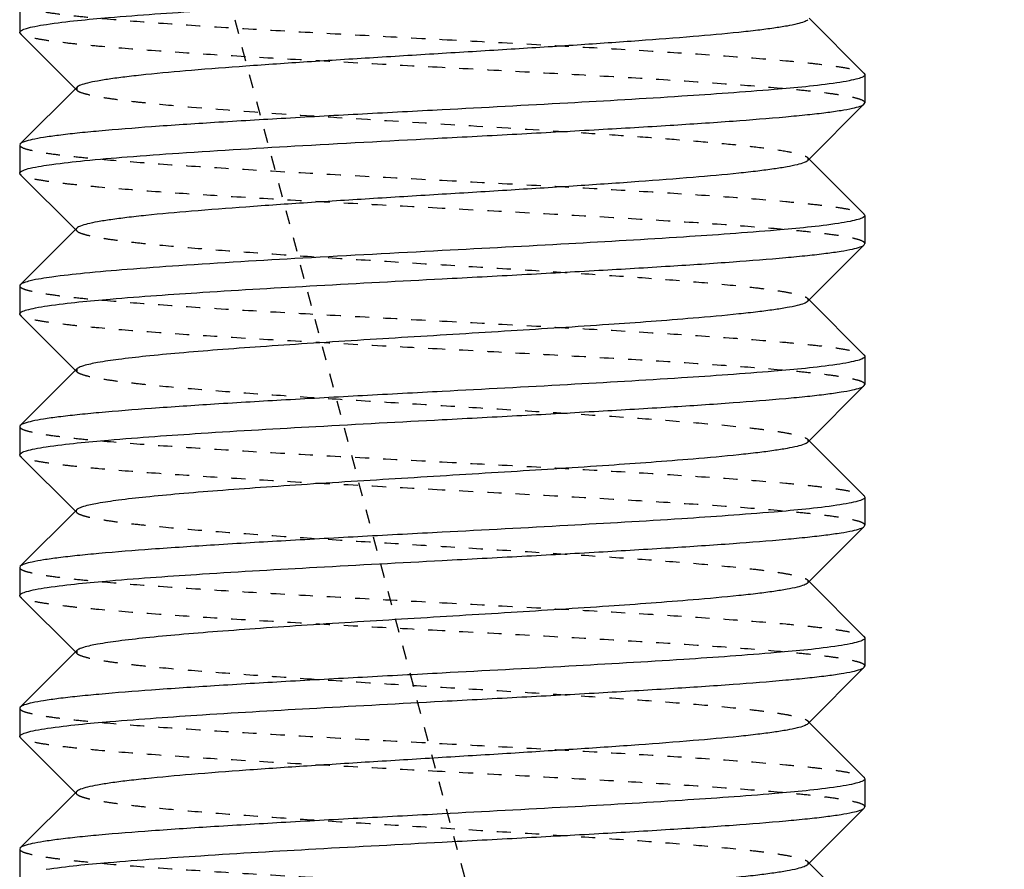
# Model space of a CAD drawing. Header units: millimetres. Extents: x -24622 to 57, y -1603 to 1112.
# Tile 32 of 219: x -23266 to -23259, y -273 to -267. Entities that reach past the tile are written whole.
import ezdxf

# ---------------------------------------------------------------- set-up
doc = ezdxf.new("R2010")
doc.units = ezdxf.units.MM
doc.linetypes.add('HIDDEN', pattern=[0.2, 0.1, -0.1])
doc.layers.add('02___PRT_ALL_AXES', color=7, linetype='Continuous')
doc.layers.add('DEFAULT_2', color=8, linetype='HIDDEN')

msp = doc.modelspace()

# ---------------------------------------------------------------- linework, layer by layer
at = {"color": 7, "linetype": 'Continuous'}
for p, q in [((-23260.0982, -267.4162), (-23260.4892, -267.0246)), ((-23266.0898, -267.1331), (-23266.094, -267.1247)), ((-23266.0898, -267.1331), (-23265.6989, -267.5246)), ((-23260.0982, -267.4162), (-23260.094, -267.4246)), ((-23265.6892, -267.5149), (-23266.0898, -267.9162)), ((-23260.4989, -268.0344), (-23260.0982, -267.6331)), ((-23260.0982, -267.6331), (-23260.094, -267.6246)), ((-23266.0898, -267.9162), (-23266.094, -267.9247)), ((-23260.0982, -268.4162), (-23260.4892, -268.0246)), ((-23266.0898, -268.1331), (-23266.094, -268.1246)), ((-23266.0898, -268.1331), (-23265.6989, -268.5246)), ((-23260.0982, -268.4162), (-23260.094, -268.4246)), ((-23265.6892, -268.5149), (-23266.0898, -268.9162)), ((-23260.4989, -269.0344), (-23260.0982, -268.6331)), ((-23260.0982, -268.6331), (-23260.094, -268.6247)), ((-23266.0898, -268.9162), (-23266.094, -268.9246)), ((-23260.0982, -269.4162), (-23260.4892, -269.0246)), ((-23266.0898, -269.1331), (-23266.094, -269.1246)), ((-23266.0898, -269.1331), (-23265.6989, -269.5246)), ((-23260.0982, -269.4162), (-23260.094, -269.4247)), ((-23265.6892, -269.5149), (-23266.0898, -269.9162)), ((-23260.4989, -270.0344), (-23260.0982, -269.6331)), ((-23260.0982, -269.6331), (-23260.094, -269.6246)), ((-23266.0898, -269.9162), (-23266.094, -269.9246)), ((-23260.0982, -270.4162), (-23260.4892, -270.0246)), ((-23266.0898, -270.1331), (-23266.094, -270.1247)), ((-23266.0898, -270.1331), (-23265.6989, -270.5246)), ((-23260.0982, -270.4162), (-23260.094, -270.4246)), ((-23265.6892, -270.5149), (-23266.0898, -270.9162)), ((-23260.4989, -271.0344), (-23260.0982, -270.6331)), ((-23260.0982, -270.6331), (-23260.094, -270.6246)), ((-23266.0898, -270.9162), (-23266.094, -270.9247)), ((-23260.0982, -271.4162), (-23260.4892, -271.0246)), ((-23266.0898, -271.1331), (-23266.094, -271.1247)), ((-23266.0898, -271.1331), (-23265.6989, -271.5246)), ((-23260.0982, -271.4162), (-23260.094, -271.4246)), ((-23265.6892, -271.5149), (-23266.0898, -271.9162)), ((-23260.4989, -272.0344), (-23260.0982, -271.6331)), ((-23260.0982, -271.6331), (-23260.094, -271.6247)), ((-23266.0898, -271.9162), (-23266.094, -271.9247)), ((-23260.0982, -272.4162), (-23260.4892, -272.0246)), ((-23266.0898, -272.1331), (-23266.094, -272.1246)), ((-23266.0898, -272.1331), (-23265.6989, -272.5246)), ((-23260.0982, -272.4162), (-23260.094, -272.4247)), ((-23265.6892, -272.5149), (-23266.0898, -272.9162)), ((-23260.4989, -273.0344), (-23260.0982, -272.6331)), ((-23260.0982, -272.6331), (-23260.094, -272.6246)), ((-23266.0898, -272.9162), (-23266.094, -272.9246)), ((-23260.0982, -273.4162), (-23260.4892, -273.0246))]:
    msp.add_line(p, q, dxfattribs=at)
for points, start_tangent, end_tangent in [([(-23265.9045, -267.0678), (-23265.4627, -267.0195), (-23264.8046, -266.9712), (-23263.9903, -266.9229), (-23263.094, -266.8746)], (0.988693, 0.149957), (0.998596, 0.052977)), ([(-23266.094, -267.1247), (-23266.0821, -267.1105), (-23266.0463, -267.0962), (-23265.987, -267.082), (-23265.9045, -267.0678)], (-0.005671, 0.999984), (0.988693, 0.149957)), ([(-23260.4989, -267.0344), (-23260.5254, -267.0494), (-23260.5748, -267.0644), (-23260.6465, -267.0794), (-23260.7401, -267.0944), (-23260.8546, -267.1095), (-23260.989, -267.1245), (-23261.3126, -267.1545), (-23261.6995, -267.1845), (-23262.1359, -267.2146), (-23262.6063, -267.2446), (-23263.094, -267.2746), (-23263.5818, -267.3047), (-23264.0522, -267.3347), (-23264.4886, -267.3647), (-23264.8754, -267.3948), (-23265.1991, -267.4248), (-23265.3335, -267.4398), (-23265.448, -267.4548), (-23265.5415, -267.4699), (-23265.6133, -267.4849), (-23265.6626, -267.4999), (-23265.6891, -267.5149)], (-0.70669, -0.707524), (-0.705646, -0.708565)), ([(-23260.2924, -267.4828), (-23260.737, -267.5308), (-23261.3939, -267.5787), (-23262.2038, -267.6267), (-23263.094, -267.6746)], (-0.989173, -0.146754), (-0.998596, -0.052977)), ([(-23260.094, -267.4246), (-23260.1066, -267.4392), (-23260.1441, -267.4537), (-23260.2062, -267.4683), (-23260.2924, -267.4828)], (-0.001278, -0.999999), (-0.989173, -0.146754)), ([(-23263.094, -267.8746), (-23262.5284, -267.8445), (-23261.9827, -267.8142), (-23261.4772, -267.7841), (-23261.0297, -267.7539), (-23260.6562, -267.7237), (-23260.5016, -267.7086), (-23260.3702, -267.6935), (-23260.2634, -267.6784), (-23260.182, -267.6633), (-23260.1268, -267.6482), (-23260.0982, -267.6331)], (0.998596, 0.052977), (0.705905, 0.708306)), ([(-23263.094, -267.6746), (-23263.6597, -267.7048), (-23264.2053, -267.735), (-23264.7108, -267.7652), (-23265.1584, -267.7954), (-23265.5319, -267.8256), (-23265.6865, -267.8407), (-23265.8178, -267.8558), (-23265.9247, -267.8709), (-23266.0061, -267.886), (-23266.0613, -267.9011), (-23266.0898, -267.9162)], (-0.998596, -0.052977), (-0.70594, -0.708272)), ([(-23266.0188, -268.0889), (-23265.8656, -268.0621), (-23265.6341, -268.0353), (-23265.3309, -268.0086), (-23264.9644, -267.9818), (-23264.0849, -267.9282), (-23263.094, -267.8746)], (0.97271, 0.232025), (0.998596, 0.052977)), ([(-23260.4989, -268.0344), (-23260.5254, -268.0494), (-23260.5748, -268.0644), (-23260.6465, -268.0794), (-23260.7401, -268.0944), (-23260.8545, -268.1094), (-23260.9889, -268.1245), (-23261.3125, -268.1545), (-23261.6994, -268.1845), (-23262.1358, -268.2146), (-23262.6062, -268.2446), (-23263.0939, -268.2746), (-23263.5816, -268.3047), (-23264.052, -268.3347), (-23264.4884, -268.3647), (-23264.8753, -268.3948), (-23265.1989, -268.4248), (-23265.3334, -268.4398), (-23265.4479, -268.4548), (-23265.5414, -268.4698), (-23265.6132, -268.4849), (-23265.6626, -268.4999), (-23265.6891, -268.5149)], (-0.706219, -0.707993), (-0.708097, -0.706116)), ([(-23266.094, -268.1246), (-23266.0751, -268.1068), (-23266.0188, -268.0889)], (0, 1), (0.97271, 0.232025)), ([(-23260.094, -268.4246), (-23260.1057, -268.4387), (-23260.141, -268.4528), (-23260.1997, -268.467), (-23260.2811, -268.4811)], (0.008967, -0.99996), (-0.988552, -0.150884)), ([(-23260.2811, -268.4811), (-23260.7221, -268.5295), (-23261.3806, -268.5779), (-23262.1961, -268.6263), (-23263.094, -268.6746)], (-0.988552, -0.150884), (-0.998596, -0.052977)), ([(-23263.094, -268.6746), (-23264.0849, -268.7282), (-23264.9644, -268.7818), (-23265.3309, -268.8086), (-23265.6341, -268.8353), (-23265.8656, -268.8621), (-23266.0188, -268.8889)], (-0.998596, -0.052977), (-0.97271, -0.232025)), ([(-23263.094, -268.8746), (-23262.5284, -268.8444), (-23261.9827, -268.8142), (-23261.4772, -268.784), (-23261.0296, -268.7539), (-23260.6561, -268.7237), (-23260.5015, -268.7086), (-23260.3702, -268.6935), (-23260.2633, -268.6784), (-23260.182, -268.6633), (-23260.1268, -268.6482), (-23260.0983, -268.6331)], (0.998596, 0.052977), (0.706042, 0.70817)), ([(-23266.0188, -268.8889), (-23266.0652, -268.9026), (-23266.0898, -268.9162)], (-0.97271, -0.232025), (-0.707874, -0.706339)), ([(-23265.8957, -269.0664), (-23265.4513, -269.0185), (-23264.7944, -268.9705), (-23263.9844, -268.9226), (-23263.094, -268.8746)], (0.989169, 0.146782), (0.998596, 0.052977)), ([(-23266.094, -269.1246), (-23266.0814, -269.11), (-23266.0439, -269.0955), (-23265.9818, -269.081), (-23265.8957, -269.0664)], (0.007222, 0.999974), (0.989169, 0.146782)), ([(-23260.4989, -269.0344), (-23260.5254, -269.0494), (-23260.5748, -269.0644), (-23260.6465, -269.0794), (-23260.7401, -269.0944), (-23260.8546, -269.1095), (-23260.989, -269.1245), (-23261.3126, -269.1545), (-23261.9124, -269.1996), (-23262.6063, -269.2446), (-23263.339, -269.2897), (-23264.0522, -269.3347), (-23264.3835, -269.3572), (-23264.6891, -269.3798), (-23264.9628, -269.4023), (-23265.1991, -269.4248), (-23265.3933, -269.4473), (-23265.5415, -269.4699), (-23265.6408, -269.4924), (-23265.6714, -269.5036), (-23265.6891, -269.5149)], (-0.706419, -0.707794), (-0.705733, -0.708478)), ([(-23260.094, -269.4247), (-23260.1067, -269.4393), (-23260.1445, -269.4539), (-23260.2071, -269.4685), (-23260.2938, -269.4831)], (-0.008478, -0.999964), (-0.989248, -0.146249)), ([(-23260.2938, -269.4831), (-23260.7388, -269.5309), (-23261.3954, -269.5788), (-23262.2047, -269.6267), (-23263.094, -269.6746)], (-0.989248, -0.146249), (-0.998596, -0.052977)), ([(-23263.094, -269.8746), (-23262.5284, -269.8445), (-23261.9828, -269.8142), (-23261.4773, -269.7841), (-23261.0297, -269.7539), (-23260.6563, -269.7237), (-23260.5016, -269.7086), (-23260.3702, -269.6935), (-23260.2634, -269.6784), (-23260.182, -269.6633), (-23260.1268, -269.6482), (-23260.0982, -269.6331)], (0.998596, 0.052977), (0.705985, 0.708227)), ([(-23263.094, -269.6746), (-23263.6597, -269.7048), (-23264.2054, -269.735), (-23264.7109, -269.7652), (-23265.1585, -269.7954), (-23265.5319, -269.8256), (-23265.6865, -269.8407), (-23265.8179, -269.8558), (-23265.9247, -269.8709), (-23266.0061, -269.886), (-23266.0613, -269.9011), (-23266.0898, -269.9162)], (-0.998596, -0.052977), (-0.706026, -0.708186)), ([(-23265.9058, -270.068), (-23265.4644, -270.0196), (-23264.8061, -269.9713), (-23263.9912, -269.923), (-23263.094, -269.8746)], (0.988619, 0.150442), (0.998596, 0.052977)), ([(-23266.094, -270.1247), (-23266.0822, -270.1105), (-23266.0467, -270.0963), (-23265.9877, -270.0821), (-23265.9058, -270.068)], (-0.006651, 0.999978), (0.988619, 0.150442)), ([(-23260.4989, -270.0344), (-23260.5254, -270.0494), (-23260.5748, -270.0644), (-23260.6465, -270.0794), (-23260.7401, -270.0944), (-23260.8546, -270.1095), (-23260.989, -270.1245), (-23261.3126, -270.1545), (-23261.9124, -270.1996), (-23262.6063, -270.2446), (-23263.339, -270.2897), (-23264.0522, -270.3347), (-23264.3835, -270.3572), (-23264.6891, -270.3798), (-23264.9628, -270.4023), (-23265.1991, -270.4248), (-23265.3933, -270.4473), (-23265.5415, -270.4699), (-23265.6408, -270.4924), (-23265.6714, -270.5036), (-23265.6892, -270.5149)], (-0.706711, -0.707503), (-0.7072, -0.707014)), ([(-23260.094, -270.4246), (-23260.1066, -270.4392), (-23260.1441, -270.4537), (-23260.2062, -270.4683), (-23260.2924, -270.4828)], (-0.000202, -1), (-0.989175, -0.146739)), ([(-23260.2924, -270.4828), (-23260.737, -270.5308), (-23261.3939, -270.5787), (-23262.2038, -270.6267), (-23263.094, -270.6746)], (-0.989175, -0.146739), (-0.998596, -0.052977)), ([(-23263.094, -270.8746), (-23262.5284, -270.8445), (-23261.9827, -270.8142), (-23261.4772, -270.7841), (-23261.0297, -270.7539), (-23260.6562, -270.7237), (-23260.5016, -270.7086), (-23260.3702, -270.6935), (-23260.2634, -270.6784), (-23260.182, -270.6633), (-23260.1268, -270.6482), (-23260.0982, -270.6331)], (0.998596, 0.052977), (0.70591, 0.708302)), ([(-23263.094, -270.6746), (-23263.6596, -270.7048), (-23264.2053, -270.735), (-23264.7108, -270.7652), (-23265.1584, -270.7954), (-23265.5318, -270.8256), (-23265.6865, -270.8407), (-23265.8178, -270.8558), (-23265.9247, -270.8709), (-23266.0061, -270.886), (-23266.0613, -270.9011), (-23266.0898, -270.9162)], (-0.998596, -0.052977), (-0.705931, -0.708281)), ([(-23265.8979, -271.0668), (-23265.4539, -271.0187), (-23264.7967, -270.9707), (-23263.9858, -270.9227), (-23263.094, -270.8746)], (0.989057, 0.147533), (0.998596, 0.052977)), ([(-23260.4989, -271.0344), (-23260.5254, -271.0494), (-23260.5748, -271.0644), (-23260.6465, -271.0794), (-23260.7401, -271.0944), (-23260.8546, -271.1095), (-23260.989, -271.1245), (-23261.3126, -271.1545), (-23261.9124, -271.1996), (-23262.6063, -271.2446), (-23263.339, -271.2897), (-23264.0522, -271.3347), (-23264.3835, -271.3572), (-23264.6891, -271.3798), (-23264.9628, -271.4023), (-23265.1991, -271.4248), (-23265.3933, -271.4473), (-23265.5415, -271.4699), (-23265.6408, -271.4924), (-23265.6714, -271.5036), (-23265.6891, -271.5149)], (-0.70615, -0.708063), (-0.705911, -0.7083)), ([(-23266.094, -271.1247), (-23266.0817, -271.1102), (-23266.0446, -271.0957), (-23265.9832, -271.0812), (-23265.8979, -271.0668)], (-0.002351, 0.999997), (0.989057, 0.147533)), ([(-23260.094, -271.4246), (-23260.1057, -271.4387), (-23260.1409, -271.4528), (-23260.1992, -271.4669), (-23260.2803, -271.481)], (0.008728, -0.999962), (-0.988508, -0.151167)), ([(-23260.2803, -271.481), (-23260.7211, -271.5294), (-23261.3797, -271.5778), (-23262.1956, -271.6262), (-23263.094, -271.6746)], (-0.988508, -0.151167), (-0.998596, -0.052977)), ([(-23263.094, -271.6746), (-23263.6596, -271.7048), (-23264.2053, -271.735), (-23264.7107, -271.7652), (-23265.1583, -271.7954), (-23265.5318, -271.8256), (-23265.6864, -271.8407), (-23265.8178, -271.8558), (-23265.9247, -271.8709), (-23266.006, -271.886), (-23266.0613, -271.9011), (-23266.0898, -271.9162)], (-0.998596, -0.052977), (-0.705975, -0.708237)), ([(-23263.094, -271.8746), (-23262.5284, -271.8444), (-23261.9827, -271.8142), (-23261.4772, -271.784), (-23261.0296, -271.7538), (-23260.6561, -271.7237), (-23260.5015, -271.7086), (-23260.3702, -271.6935), (-23260.2633, -271.6784), (-23260.182, -271.6633), (-23260.1268, -271.6482), (-23260.0983, -271.6331)], (0.998596, 0.052977), (0.706003, 0.708209)), ([(-23265.8971, -272.0667), (-23265.4531, -272.0187), (-23264.796, -271.9707), (-23263.9853, -271.9226), (-23263.094, -271.8746)], (0.989095, 0.14728), (0.998596, 0.052977)), ([(-23260.4989, -272.0344), (-23260.5254, -272.0494), (-23260.5748, -272.0644), (-23260.6465, -272.0794), (-23260.7401, -272.0944), (-23260.8546, -272.1095), (-23260.989, -272.1245), (-23261.3126, -272.1545), (-23261.6995, -272.1845), (-23262.1358, -272.2146), (-23262.6065, -272.2446), (-23263.094, -272.2746)], (-0.707034, -0.70718), (-0.998132, -0.061099)), ([(-23266.094, -272.1246), (-23266.0815, -272.1101), (-23266.0443, -272.0956), (-23265.9827, -272.0811), (-23265.8971, -272.0667)], (0.006208, 0.999981), (0.989095, 0.14728)), ([(-23263.094, -272.2746), (-23263.5816, -272.3047), (-23264.0522, -272.3347), (-23264.4885, -272.3647), (-23264.8754, -272.3948), (-23265.1991, -272.4248), (-23265.3335, -272.4398), (-23265.448, -272.4548), (-23265.5415, -272.4699), (-23265.6133, -272.4849), (-23265.6626, -272.4999), (-23265.6892, -272.5149)], (-0.998132, -0.061099), (-0.707034, -0.70718)), ([(-23260.094, -272.4247), (-23260.1065, -272.4391), (-23260.1435, -272.4536), (-23260.2049, -272.468), (-23260.2901, -272.4825)], (-0.004748, -0.999989), (-0.989051, -0.147572)), ([(-23260.2901, -272.4825), (-23260.7339, -272.5305), (-23261.3911, -272.5786), (-23262.2022, -272.6266), (-23263.094, -272.6746)], (-0.989051, -0.147572), (-0.998596, -0.052977)), ([(-23263.094, -272.8746), (-23262.5284, -272.8445), (-23261.9828, -272.8142), (-23261.4773, -272.7841), (-23261.0297, -272.7539), (-23260.6563, -272.7237), (-23260.5016, -272.7086), (-23260.3702, -272.6935), (-23260.2634, -272.6784), (-23260.182, -272.6633), (-23260.1268, -272.6482), (-23260.0982, -272.6331)], (0.998596, 0.052977), (0.705981, 0.708231)), ([(-23263.094, -272.6746), (-23263.6597, -272.7048), (-23264.2054, -272.735), (-23264.7109, -272.7652), (-23265.1585, -272.7954), (-23265.5319, -272.8256), (-23265.6865, -272.8407), (-23265.8179, -272.8558), (-23265.9247, -272.8709), (-23266.0061, -272.886), (-23266.0613, -272.9011), (-23266.0898, -272.9162)], (-0.998596, -0.052977), (-0.706014, -0.708198)), ([(-23265.9073, -273.0682), (-23265.4663, -273.0198), (-23264.8078, -272.9714), (-23263.9922, -272.923), (-23263.094, -272.8746)], (0.988533, 0.151005), (0.998596, 0.052977)), ([(-23260.4989, -273.0344), (-23260.5254, -273.0494), (-23260.5748, -273.0644), (-23260.6465, -273.0794), (-23260.7401, -273.0944), (-23260.8546, -273.1095), (-23260.989, -273.1245), (-23261.3126, -273.1545), (-23261.9124, -273.1996), (-23262.6063, -273.2446), (-23263.339, -273.2897), (-23264.0522, -273.3347), (-23264.3835, -273.3572), (-23264.6891, -273.3798), (-23264.9628, -273.4023), (-23265.1991, -273.4248), (-23265.3933, -273.4473), (-23265.5415, -273.4699), (-23265.6408, -273.4924), (-23265.6714, -273.5036), (-23265.6891, -273.5149)], (-0.705911, -0.7083), (-0.70615, -0.708063))]:
    msp.add_spline(points, degree=3, dxfattribs=dict(at, start_tangent=start_tangent, end_tangent=end_tangent))
at = {"layer": '02___PRT_ALL_AXES', "color": 7, "linetype": 'Continuous'}
for p, q in [((-23266.094, -266.9246), (-23266.094, -267.1246)), ((-23260.094, -267.4246), (-23260.094, -267.6246)), ((-23266.094, -267.9246), (-23266.094, -268.1246)), ((-23260.094, -268.4246), (-23260.094, -268.6246)), ((-23266.094, -268.9246), (-23266.094, -269.1246)), ((-23260.094, -269.4246), (-23260.094, -269.6246)), ((-23266.094, -269.9246), (-23266.094, -270.1246)), ((-23260.094, -270.4246), (-23260.094, -270.6246)), ((-23266.094, -270.9246), (-23266.094, -271.1246)), ((-23260.094, -271.4246), (-23260.094, -271.6246)), ((-23266.094, -271.9246), (-23266.094, -272.1246)), ((-23260.094, -272.4246), (-23260.094, -272.6246)), ((-23266.094, -272.9246), (-23266.094, -273.1246))]:
    msp.add_line(p, q, dxfattribs=at)
at = {"layer": 'DEFAULT_2', "color": 8, "linetype": 'HIDDEN'}
for p, q in [((-23259.1044, -287.4196), (-23265.0572, -265.2033)), ((-23265.6989, -267.5246), (-23265.6892, -267.5344)), ((-23265.6892, -267.5149), (-23265.6892, -267.5344)), ((-23260.4892, -268.0246), (-23260.4989, -268.0149)), ((-23260.4989, -268.0149), (-23260.4989, -268.0344)), ((-23265.6989, -268.5246), (-23265.6892, -268.5344)), ((-23265.6892, -268.5149), (-23265.694, -268.5246)), ((-23265.694, -268.5246), (-23265.6892, -268.5344)), ((-23260.4892, -269.0246), (-23260.4989, -269.0149)), ((-23260.4989, -269.0149), (-23260.4989, -269.0344)), ((-23265.6892, -269.5149), (-23265.6892, -269.5344)), ((-23265.6989, -269.5246), (-23265.6892, -269.5344)), ((-23260.4892, -270.0246), (-23260.4989, -270.0149)), ((-23260.4989, -270.0149), (-23260.4989, -270.0344)), ((-23265.6989, -270.5246), (-23265.6892, -270.5344)), ((-23260.4892, -271.0246), (-23260.4989, -271.0149)), ((-23260.4989, -271.0149), (-23260.4989, -271.0344)), ((-23265.6989, -271.5246), (-23265.6892, -271.5344)), ((-23265.6892, -271.5149), (-23265.6892, -271.5344)), ((-23260.4892, -272.0246), (-23260.4989, -272.0149)), ((-23265.6989, -272.5246), (-23265.6892, -272.5344)), ((-23260.4892, -273.0246), (-23260.4989, -273.0149)), ((-23260.4989, -273.0149), (-23260.4989, -273.0344))]:
    msp.add_line(p, q, dxfattribs=at)
for points, start_tangent, end_tangent in [([(-23266.094, -266.9246), (-23266.0797, -266.9402), (-23266.0366, -266.9558), (-23265.9651, -266.9715), (-23265.866, -266.9871), (-23265.7402, -267.0027), (-23265.5888, -267.0183), (-23265.2158, -267.0496), (-23264.7611, -267.0809), (-23264.2424, -267.1121), (-23263.6793, -267.1434), (-23263.094, -267.1746)], (-0.008222, -0.999966), (0.998596, -0.052977)), ([(-23263.094, -267.3746), (-23263.6597, -267.3444), (-23264.2054, -267.3142), (-23264.7109, -267.284), (-23265.1585, -267.2538), (-23265.5319, -267.2237), (-23265.6865, -267.2086), (-23265.8179, -267.1935), (-23265.9247, -267.1784), (-23266.0061, -267.1633), (-23266.0613, -267.1482), (-23266.0898, -267.1331)], (-0.998596, 0.052977), (-0.706009, 0.708203)), ([(-23263.094, -267.1746), (-23262.5284, -267.2048), (-23261.9828, -267.235), (-23261.4773, -267.2652), (-23261.0297, -267.2954), (-23260.6563, -267.3256), (-23260.5016, -267.3407), (-23260.3702, -267.3558), (-23260.2634, -267.3709), (-23260.182, -267.386), (-23260.1268, -267.4011), (-23260.0982, -267.4162)], (0.998596, -0.052977), (0.70598, -0.708232)), ([(-23260.094, -267.6246), (-23260.1086, -267.6089), (-23260.1519, -267.5933), (-23260.2235, -267.5777), (-23260.3228, -267.5621), (-23260.4487, -267.5465), (-23260.6001, -267.5308), (-23260.9731, -267.4996), (-23261.4277, -267.4684), (-23261.9462, -267.4371), (-23262.509, -267.4059), (-23263.094, -267.3746)], (-0.008967, 0.99996), (-0.998596, 0.052977)), ([(-23265.6891, -267.5344), (-23265.6627, -267.5494), (-23265.6133, -267.5644), (-23265.5415, -267.5794), (-23265.448, -267.5944), (-23265.3335, -267.6095), (-23265.1991, -267.6245), (-23264.8754, -267.6545), (-23264.2756, -267.6996), (-23263.5818, -267.7446), (-23262.8491, -267.7897), (-23262.1359, -267.8347), (-23261.8045, -267.8572), (-23261.4989, -267.8798), (-23261.2253, -267.9023), (-23260.989, -267.9248), (-23260.7948, -267.9473), (-23260.6465, -267.9699), (-23260.5472, -267.9924), (-23260.5166, -268.0036), (-23260.4989, -268.0149)], (0.705733, -0.708478), (0.706419, -0.707794)), ([(-23266.094, -267.9247), (-23266.0795, -267.9403), (-23266.0362, -267.9559), (-23265.9646, -267.9715), (-23265.8654, -267.9872), (-23265.7395, -268.0028), (-23265.5882, -268.0184), (-23265.2151, -268.0497), (-23264.7605, -268.0809), (-23264.242, -268.1121), (-23263.6791, -268.1434), (-23263.094, -268.1746)], (0.005671, -0.999984), (0.998596, -0.052977)), ([(-23263.094, -268.3746), (-23263.6597, -268.3444), (-23264.2052, -268.3142), (-23264.7107, -268.2841), (-23265.1582, -268.2539), (-23265.5317, -268.2237), (-23265.6864, -268.2086), (-23265.8178, -268.1935), (-23265.9246, -268.1784), (-23266.006, -268.1633), (-23266.0612, -268.1482), (-23266.0898, -268.1331)], (-0.998596, 0.052977), (-0.707874, 0.706339)), ([(-23263.094, -268.1746), (-23262.5284, -268.2048), (-23261.9827, -268.235), (-23261.4772, -268.2652), (-23261.0296, -268.2954), (-23260.6562, -268.3256), (-23260.5015, -268.3407), (-23260.3702, -268.3558), (-23260.2633, -268.3709), (-23260.182, -268.386), (-23260.1268, -268.4011), (-23260.0983, -268.4162)], (0.998596, -0.052977), (0.706032, -0.70818)), ([(-23260.094, -268.6247), (-23260.1083, -268.6091), (-23260.1515, -268.5934), (-23260.2229, -268.5778), (-23260.322, -268.5622), (-23260.4479, -268.5466), (-23260.5992, -268.5309), (-23260.9723, -268.4997), (-23261.4269, -268.4684), (-23261.9456, -268.4372), (-23262.5087, -268.4059), (-23263.094, -268.3746)], (0.008478, 0.999964), (-0.998596, 0.052977)), ([(-23265.6891, -268.5344), (-23265.6626, -268.5494), (-23265.6132, -268.5644), (-23265.5414, -268.5794), (-23265.4479, -268.5945), (-23265.3334, -268.6095), (-23265.1989, -268.6245), (-23264.8753, -268.6545), (-23264.4884, -268.6845), (-23264.052, -268.7146), (-23263.5816, -268.7446), (-23263.0939, -268.7746), (-23262.6062, -268.8047), (-23262.1358, -268.8347), (-23261.6994, -268.8647), (-23261.3125, -268.8948), (-23260.9889, -268.9248), (-23260.8545, -268.9398), (-23260.7401, -268.9548), (-23260.6465, -268.9699), (-23260.5748, -268.9849), (-23260.5254, -268.9999), (-23260.4989, -269.0149)], (0.708097, -0.706115), (0.706219, -0.707993)), ([(-23266.094, -268.9246), (-23266.0796, -268.9403), (-23266.0364, -268.9559), (-23265.9648, -268.9715), (-23265.8656, -268.9871), (-23265.7397, -269.0028), (-23265.5884, -269.0184), (-23265.2153, -269.0496), (-23264.7607, -269.0809), (-23264.2421, -269.1121), (-23263.6792, -269.1434), (-23263.094, -269.1746)], (0, -1), (0.998596, -0.052977)), ([(-23263.094, -269.3746), (-23263.6596, -269.3444), (-23264.2053, -269.3142), (-23264.7108, -269.2841), (-23265.1584, -269.2539), (-23265.5318, -269.2237), (-23265.6865, -269.2086), (-23265.8178, -269.1935), (-23265.9247, -269.1784), (-23266.0061, -269.1633), (-23266.0613, -269.1482), (-23266.0898, -269.1331)], (-0.998596, 0.052977), (-0.705925, 0.708286)), ([(-23263.094, -269.1746), (-23262.5284, -269.2048), (-23261.9827, -269.235), (-23261.4772, -269.2652), (-23261.0297, -269.2954), (-23260.6562, -269.3256), (-23260.5016, -269.3407), (-23260.3702, -269.3558), (-23260.2634, -269.3709), (-23260.182, -269.386), (-23260.1268, -269.4011), (-23260.0982, -269.4162)], (0.998596, -0.052977), (0.705914, -0.708298)), ([(-23260.094, -269.6246), (-23260.1085, -269.609), (-23260.1517, -269.5934), (-23260.2232, -269.5778), (-23260.3224, -269.5621), (-23260.4483, -269.5465), (-23260.5997, -269.5309), (-23260.9728, -269.4996), (-23261.4274, -269.4684), (-23261.946, -269.4371), (-23262.5089, -269.4059), (-23263.094, -269.3746)], (0.000202, 1), (-0.998596, 0.052977)), ([(-23265.6891, -269.5344), (-23265.6626, -269.5494), (-23265.6133, -269.5644), (-23265.5415, -269.5794), (-23265.448, -269.5944), (-23265.3335, -269.6095), (-23265.1991, -269.6245), (-23264.8754, -269.6545), (-23264.4886, -269.6845), (-23264.0522, -269.7146), (-23263.5818, -269.7446), (-23263.094, -269.7746), (-23262.6063, -269.8047), (-23262.1359, -269.8347), (-23261.6995, -269.8647), (-23261.3126, -269.8948), (-23260.989, -269.9248), (-23260.8546, -269.9398), (-23260.7401, -269.9548), (-23260.6465, -269.9699), (-23260.5748, -269.9849), (-23260.5254, -269.9999), (-23260.4989, -270.0149)], (0.705646, -0.708565), (0.70669, -0.707524)), ([(-23266.094, -269.9246), (-23266.0797, -269.9402), (-23266.0365, -269.9558), (-23265.9651, -269.9715), (-23265.866, -269.9871), (-23265.7401, -270.0027), (-23265.5888, -270.0184), (-23265.2157, -270.0496), (-23264.7611, -270.0809), (-23264.2424, -270.1121), (-23263.6793, -270.1434), (-23263.094, -270.1746)], (-0.007222, -0.999974), (0.998596, -0.052977)), ([(-23263.094, -270.3746), (-23263.6597, -270.3444), (-23264.2054, -270.3142), (-23264.7109, -270.284), (-23265.1585, -270.2538), (-23265.5319, -270.2237), (-23265.6865, -270.2086), (-23265.8179, -270.1935), (-23265.9247, -270.1784), (-23266.0061, -270.1633), (-23266.0613, -270.1482), (-23266.0898, -270.1331)], (-0.998596, 0.052977), (-0.706019, 0.708192)), ([(-23263.094, -270.1746), (-23262.5284, -270.2048), (-23261.9828, -270.235), (-23261.4773, -270.2652), (-23261.0297, -270.2954), (-23260.6563, -270.3256), (-23260.5016, -270.3407), (-23260.3702, -270.3558), (-23260.2634, -270.3709), (-23260.182, -270.386), (-23260.1268, -270.4011), (-23260.0982, -270.4162)], (0.998596, -0.052977), (0.705983, -0.708229)), ([(-23260.094, -270.6246), (-23260.1086, -270.6089), (-23260.1519, -270.5933), (-23260.2235, -270.5777), (-23260.3227, -270.5621), (-23260.4487, -270.5465), (-23260.6, -270.5308), (-23260.9731, -270.4996), (-23261.4277, -270.4684), (-23261.9462, -270.4371), (-23262.509, -270.4059), (-23263.094, -270.3746)], (-0.008728, 0.999962), (-0.998596, 0.052977)), ([(-23265.6892, -270.5149), (-23265.694, -270.5246), (-23265.6891, -270.5344)], (-0.7072, -0.707014), (0.707117, -0.707096)), ([(-23265.6891, -270.5344), (-23265.6626, -270.5494), (-23265.6133, -270.5644), (-23265.5415, -270.5794), (-23265.448, -270.5944), (-23265.3335, -270.6095), (-23265.1991, -270.6245), (-23264.8754, -270.6545), (-23264.4886, -270.6845), (-23264.0522, -270.7146), (-23263.5817, -270.7446), (-23263.094, -270.7746), (-23262.6063, -270.8047), (-23262.1359, -270.8347), (-23261.6995, -270.8647), (-23261.3126, -270.8948), (-23260.989, -270.9248), (-23260.8546, -270.9398), (-23260.7401, -270.9548), (-23260.6465, -270.9699), (-23260.5748, -270.9849), (-23260.5254, -270.9999), (-23260.4989, -271.0149)], (0.707117, -0.707096), (0.70586, -0.708351)), ([(-23266.094, -270.9247), (-23266.0795, -270.9403), (-23266.0362, -270.9559), (-23265.9646, -270.9716), (-23265.8654, -270.9872), (-23265.7395, -271.0028), (-23265.5881, -271.0184), (-23265.2151, -271.0497), (-23264.7605, -271.0809), (-23264.2419, -271.1121), (-23263.6791, -271.1434), (-23263.094, -271.1746)], (0.006651, -0.999978), (0.998596, -0.052977)), ([(-23263.094, -271.3746), (-23263.6596, -271.3444), (-23264.2053, -271.3142), (-23264.7107, -271.2841), (-23265.1583, -271.2539), (-23265.5318, -271.2237), (-23265.6864, -271.2086), (-23265.8178, -271.1935), (-23265.9247, -271.1784), (-23266.0061, -271.1633), (-23266.0613, -271.1482), (-23266.0898, -271.1331)], (-0.998596, 0.052977), (-0.706, 0.708212)), ([(-23263.094, -271.1746), (-23262.5284, -271.2048), (-23261.9827, -271.235), (-23261.4772, -271.2652), (-23261.0296, -271.2954), (-23260.6561, -271.3256), (-23260.5015, -271.3407), (-23260.3702, -271.3558), (-23260.2633, -271.3709), (-23260.182, -271.386), (-23260.1268, -271.4011), (-23260.0983, -271.4162)], (0.998596, -0.052977), (0.706038, -0.708174)), ([(-23260.094, -271.6247), (-23260.1084, -271.6091), (-23260.1516, -271.5934), (-23260.223, -271.5778), (-23260.3222, -271.5622), (-23260.4481, -271.5465), (-23260.5994, -271.5309), (-23260.9724, -271.4997), (-23261.4271, -271.4684), (-23261.9457, -271.4372), (-23262.5088, -271.4059), (-23263.094, -271.3746)], (0.004748, 0.999989), (-0.998596, 0.052977)), ([(-23265.6892, -271.5344), (-23265.6626, -271.5494), (-23265.6133, -271.5644), (-23265.5415, -271.5794), (-23265.448, -271.5944), (-23265.3335, -271.6095), (-23265.1991, -271.6245), (-23264.8754, -271.6545), (-23264.4886, -271.6845), (-23264.0522, -271.7146), (-23263.5818, -271.7446), (-23263.094, -271.7746), (-23262.6063, -271.8047), (-23262.1359, -271.8347), (-23261.6995, -271.8647), (-23261.3126, -271.8948), (-23260.989, -271.9248), (-23260.8546, -271.9398), (-23260.7401, -271.9548), (-23260.6465, -271.9699), (-23260.5748, -271.9849), (-23260.5254, -271.9999), (-23260.4989, -272.0149)], (0.705678, -0.708532), (0.706932, -0.707281)), ([(-23266.094, -271.9247), (-23266.0795, -271.9403), (-23266.0363, -271.9559), (-23265.9647, -271.9715), (-23265.8655, -271.9872), (-23265.7396, -272.0028), (-23265.5883, -272.0184), (-23265.2151, -272.0497), (-23264.7605, -272.0809), (-23264.242, -272.1121), (-23263.6791, -272.1434), (-23263.094, -272.1746)], (0.002351, -0.999997), (0.998596, -0.052977)), ([(-23260.4989, -272.0149), (-23260.494, -272.0246), (-23260.4989, -272.0344)], (0.706932, -0.707281), (-0.707034, -0.70718)), ([(-23263.094, -272.3746), (-23263.6596, -272.3444), (-23264.2053, -272.3142), (-23264.7108, -272.284), (-23265.1584, -272.2539), (-23265.5318, -272.2237), (-23265.6865, -272.2086), (-23265.8178, -272.1935), (-23265.9247, -272.1784), (-23266.0061, -272.1633), (-23266.0613, -272.1482), (-23266.0898, -272.1331)], (-0.998596, 0.052977), (-0.705936, 0.708276)), ([(-23263.094, -272.1746), (-23262.5284, -272.2048), (-23261.9827, -272.235), (-23261.4772, -272.2652), (-23261.0296, -272.2954), (-23260.6562, -272.3256), (-23260.5016, -272.3407), (-23260.3702, -272.3558), (-23260.2634, -272.3709), (-23260.182, -272.386), (-23260.1268, -272.4011), (-23260.0982, -272.4162)], (0.998596, -0.052977), (0.705946, -0.708266)), ([(-23260.094, -272.6246), (-23260.1085, -272.609), (-23260.1517, -272.5934), (-23260.2233, -272.5778), (-23260.3224, -272.5621), (-23260.4484, -272.5465), (-23260.5997, -272.5309), (-23260.9728, -272.4996), (-23261.4275, -272.4684), (-23261.946, -272.4371), (-23262.5089, -272.4059), (-23263.094, -272.3746)], (-0.000879, 1), (-0.998596, 0.052977)), ([(-23265.6892, -272.5149), (-23265.694, -272.5246), (-23265.6891, -272.5344)], (-0.707034, -0.70718), (0.706932, -0.707281)), ([(-23265.6891, -272.5344), (-23265.6626, -272.5494), (-23265.6133, -272.5644), (-23265.5415, -272.5794), (-23265.448, -272.5944), (-23265.3335, -272.6095), (-23265.1991, -272.6245), (-23264.8754, -272.6545), (-23264.4886, -272.6845), (-23264.0522, -272.7146), (-23263.5817, -272.7446), (-23263.094, -272.7746), (-23262.6063, -272.8047), (-23262.1359, -272.8347), (-23261.6995, -272.8647), (-23261.3126, -272.8948), (-23260.989, -272.9248), (-23260.8546, -272.9398), (-23260.7401, -272.9548), (-23260.6465, -272.9699), (-23260.5748, -272.9849), (-23260.5254, -272.9999), (-23260.4989, -273.0149)], (0.706932, -0.707281), (0.705678, -0.708532)), ([(-23266.094, -272.9246), (-23266.0797, -272.9402), (-23266.0365, -272.9558), (-23265.9651, -272.9715), (-23265.8659, -272.9871), (-23265.7401, -273.0027), (-23265.5887, -273.0184), (-23265.2157, -273.0496), (-23264.761, -273.0809), (-23264.2424, -273.1121), (-23263.6793, -273.1434), (-23263.094, -273.1746)], (-0.006208, -0.999981), (0.998596, -0.052977))]:
    msp.add_spline(points, degree=3, dxfattribs=dict(at, start_tangent=start_tangent, end_tangent=end_tangent))

doc.saveas('drawing.dxf')
